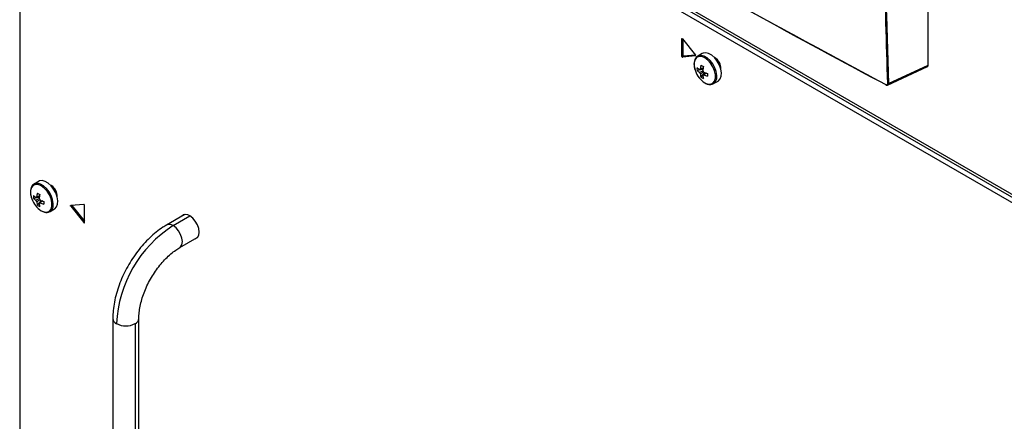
# Model space of a CAD drawing. Header units: millimetres. Extents: x 155400 to 158181, y 110641 to 115017.
# Tile 95 of 126: x 157512 to 157806, y 113876 to 113995. Entities that reach past the tile are written whole.
import ezdxf

# ---------------------------------------------------------------- set-up
doc = ezdxf.new("R2010")
doc.units = ezdxf.units.MM

msp = doc.modelspace()

# ---------------------------------------------------------------- linework, layer by layer
at = {"color": 7, "linetype": 'Continuous', "lineweight": 25}
for p, q in [((157514.39, 114113.2), (157823.93, 113934.51)), ((157512.18, 114109.52), (157512.18, 113787.8)), ((157823.84, 113932.05), (157514.3, 114110.74)), ((157825.25, 113932.87), (157515.72, 114111.56)), ((157783.71, 113981.89), (157783.71, 114085.57)), ((157710.19, 113989.78), (157710.08, 113989.72)), ((157710.08, 113984.49), (157710.08, 113989.72)), ((157710.24, 113989.74), (157714.17, 113984.86)), ((157710.44, 113984.69), (157710.44, 113989.5)), ((157710.44, 113984.69), (157710.08, 113984.49)), ((157710.54, 113984.51), (157710.19, 113984.31)), ((157714.17, 113984.64), (157710.24, 113984.29)), ((157710.59, 113984.5), (157710.24, 113984.29)), ((157714.19, 113984.82), (157710.59, 113984.5)), ((157714.2, 113984.67), (157714.17, 113984.64)), ((157716.18, 113985.35), (157714.83, 113984.57)), ((157719.97, 113984.09), (157719.7, 113984.23)), ((157714.62, 113980.33), (157716.4, 113980.67)), ((157715.8, 113978.28), (157716.99, 113979.65)), ((157771.6, 113975.92), (157783.53, 113981.44)), ((157771.83, 113976.39), (157783.71, 113981.89)), ((157716.35, 113978.81), (157716.53, 113978.92)), ((157719.58, 113976.34), (157720.93, 113977.12)), ((157719.53, 113976.31), (157719.58, 113976.34)), ((157517.84, 113947.16), (157516.49, 113946.38)), ((157521.63, 113945.9), (157521.35, 113946.03)), ((157516.28, 113942.14), (157518.05, 113942.48)), ((157517.46, 113940.09), (157518.65, 113941.45)), ((157518.01, 113940.61), (157518.19, 113940.73)), ((157521.24, 113938.15), (157522.59, 113938.93)), ((157531.38, 113940.3), (157527.45, 113939.95)), ((157527.81, 113939.94), (157527.45, 113939.74)), ((157527.45, 113939.74), (157531.38, 113934.85)), ((157527.81, 113939.94), (157531.54, 113935.3)), ((157531.54, 113934.87), (157531.54, 113940.1)), ((157521.19, 113938.12), (157521.24, 113938.15)), ((157561.32, 113937.14), (157556.1, 113934.13)), ((157558.05, 113933.94), (157563.07, 113936.83)), ((157561.29, 113937.1), (157561.39, 113937.22)), ((157561.57, 113937.25), (157561.32, 113937.14)), ((157561.32, 113937.14), (157561.32, 113937.14)), ((157531.54, 113934.95), (157531.38, 113934.85)), ((157531.54, 113934.87), (157531.43, 113934.81)), ((157560, 113927.37), (157565.22, 113930.39)), ((157565.33, 113930.4), (157565.18, 113930.38)), ((157565.22, 113930.39), (157565.44, 113930.55)), ((157565.22, 113930.39), (157565.22, 113930.39)), ((157540.01, 113906.26), (157540.01, 113828.69)), ((157547.81, 113828.69), (157547.81, 113906.26)), ((157546.67, 113904.67), (157546.67, 113827.09))]:
    msp.add_line(p, q, dxfattribs=at)
at = {"color": 7, "linetype": 'Continuous', "lineweight": 25, "flags": 128}
for points in [[(157710.08, 113989.72), (157710.09, 113989.75), (157710.1, 113989.78), (157710.11, 113989.79), (157710.13, 113989.8), (157710.16, 113989.8), (157710.19, 113989.78), (157710.22, 113989.76), (157710.24, 113989.74)], [(157720.93, 113977.12), (157721.01, 113977.17), (157721.54, 113977.73), (157721.85, 113978.55), (157721.91, 113979.56), (157721.72, 113980.71), (157721.3, 113981.89), (157720.68, 113983.02), (157719.9, 113984.02), (157719.01, 113984.81), (157718.1, 113985.34), (157717.22, 113985.56), (157716.44, 113985.47), (157716.18, 113985.35)], [(157716.95, 113976.58), (157717.86, 113976.21), (157718.69, 113976.17), (157719.38, 113976.46), (157719.88, 113977.07), (157720.14, 113977.93), (157720.14, 113978.99), (157719.88, 113980.16), (157719.38, 113981.34), (157718.69, 113982.43), (157717.86, 113983.35), (157716.95, 113984.03), (157716.04, 113984.4), (157715.21, 113984.44), (157714.51, 113984.15), (157714.02, 113983.54), (157713.76, 113982.68), (157713.76, 113981.62), (157714.02, 113980.45), (157714.13, 113980.13)], [(157714.17, 113984.64), (157714.19, 113984.65), (157714.2, 113984.67), (157714.21, 113984.69), (157714.22, 113984.72), (157714.21, 113984.75), (157714.2, 113984.79), (157714.19, 113984.82), (157714.17, 113984.86)], [(157719.58, 113976.34), (157719.66, 113976.39), (157720.19, 113976.95), (157720.5, 113977.77), (157720.56, 113978.79), (157720.37, 113979.93), (157719.95, 113981.11), (157719.33, 113982.24), (157718.55, 113983.24), (157717.67, 113984.03), (157716.75, 113984.56), (157715.87, 113984.79), (157715.09, 113984.69), (157714.8, 113984.55)], [(157522.59, 113938.93), (157522.67, 113938.98), (157523.2, 113939.54), (157523.5, 113940.35), (157523.56, 113941.37), (157523.38, 113942.51), (157522.96, 113943.69), (157522.33, 113944.83), (157521.55, 113945.83), (157520.67, 113946.62), (157519.76, 113947.15), (157518.88, 113947.37), (157518.09, 113947.27), (157517.84, 113947.16)], [(157518.6, 113938.39), (157519.51, 113938.02), (157520.35, 113937.98), (157521.04, 113938.27), (157521.54, 113938.88), (157521.79, 113939.74), (157521.79, 113940.8), (157521.54, 113941.97), (157521.04, 113943.14), (157520.35, 113944.24), (157519.51, 113945.16), (157518.6, 113945.83), (157517.7, 113946.21), (157516.86, 113946.25), (157516.17, 113945.96), (157515.67, 113945.35), (157515.42, 113944.48), (157515.42, 113943.42), (157515.67, 113942.26), (157515.79, 113941.93)], [(157521.24, 113938.15), (157521.32, 113938.2), (157521.85, 113938.76), (157522.15, 113939.58), (157522.22, 113940.59), (157522.03, 113941.74), (157521.61, 113942.92), (157520.99, 113944.05), (157520.2, 113945.05), (157519.32, 113945.84), (157518.41, 113946.37), (157517.53, 113946.59), (157516.75, 113946.5), (157516.46, 113946.36)], [(157527.45, 113939.74), (157527.43, 113939.77), (157527.41, 113939.8), (157527.4, 113939.84), (157527.4, 113939.87), (157527.4, 113939.9), (157527.41, 113939.93), (157527.43, 113939.94), (157527.45, 113939.95)], [(157527.81, 113939.94), (157527.79, 113939.97), (157527.78, 113939.98)], [(157564.51, 113929.98), (157564.67, 113930.01), (157565.29, 113930.37), (157565.69, 113931.05), (157565.83, 113931.98), (157565.69, 113933.07), (157565.29, 113934.21), (157564.67, 113935.29), (157563.88, 113936.21), (157563, 113936.88)], [(157560.01, 113927.38), (157560.28, 113927.59), (157560.68, 113928.25), (157560.81, 113929.16), (157560.68, 113930.22), (157560.28, 113931.34), (157559.67, 113932.39), (157558.91, 113933.29), (157558.05, 113933.94)]]:
    msp.add_lwpolyline(points, dxfattribs=at)
at = {"color": 7, "linetype": 'Continuous', "lineweight": 25}
for centre, radius, start, end in [((157710.31, 113984.5), 0.231, 182.6055, 237.3945), ((157710.24, 113984.38), 0.092, 237.6507, 272.3578), ((157710.67, 113984.7), 0.231, 182.6055, 237.3945), ((157710.59, 113984.59), 0.092, 237.6507, 272.3578), ((157718.07, 113980.95), 3.6, 358.8506, 61.1441), ((157718.08, 113980.97), 3.65, 356.0829, 58.7165), ((157720.76, 113982.51), 7.05, 199.7782, 237.2294), ((157720.14, 113980.75), 5.53, 175.64, 184.36), ((157718.55, 113984.99), 5.48, 224.1814, 234.2778), ((157718.55, 113984.15), 5.48, 224.1814, 234.2778), ((157715.65, 113980.34), 0.36, 94.0392, 145.9716), ((157717.01, 113980.34), 1.77, 201.1423, 218.8577), ((157725.35, 113979.77), 9.77, 167.7, 174.567), ((157724.42, 113995.93), 16.5, 238.5426, 241.4628), ((157726.08, 113979.35), 9.77, 167.7, 174.567), ((157714.97, 113979.16), 1.77, 21.1423, 38.8577), ((157720.69, 113988.69), 9.77, 245.4356, 252.3023), ((157721.08, 113979.77), 5.48, 185.7248, 195.8206), ((157718.93, 113982.84), 5.53, 235.6424, 244.363), ((157716.33, 113979.16), 0.36, 274.0392, 325.9716), ((157721.81, 113979.35), 5.48, 185.7248, 195.8206), ((157720.69, 113987.85), 9.77, 245.4356, 252.3023), ((157734.21, 113978.96), 16.5, 178.5397, 181.4603), ((157771.08, 113976.03), 0.062, 171.7244, 259.3016), ((157771.73, 113976.6), 0.227, 244.6533, 297.4098), ((157519.73, 113942.76), 3.6, 358.8505, 61.1441), ((157519.73, 113942.78), 3.65, 356.0829, 58.7165), ((157522.42, 113944.32), 7.05, 199.7782, 237.2294), ((157521.79, 113942.56), 5.53, 175.64, 184.36), ((157520.21, 113946.8), 5.48, 224.1814, 234.2778), ((157520.21, 113945.96), 5.48, 224.1814, 234.2778), ((157517.31, 113942.15), 0.36, 94.0392, 145.9716), ((157518.66, 113942.15), 1.77, 201.1423, 218.8577), ((157527, 113941.58), 9.77, 167.7, 174.567), ((157526.07, 113957.74), 16.5, 238.5426, 241.4628), ((157527.73, 113941.16), 9.77, 167.7, 174.567), ((157516.63, 113940.97), 1.77, 21.1423, 38.8577), ((157522.34, 113950.49), 9.77, 245.4356, 252.3023), ((157522.74, 113941.58), 5.48, 185.7248, 195.8206), ((157520.58, 113944.65), 5.53, 235.6424, 244.363), ((157517.98, 113940.97), 0.36, 274.0392, 325.9716), ((157523.46, 113941.16), 5.48, 185.7248, 195.8206), ((157522.34, 113949.65), 9.77, 245.4356, 252.3023), ((157535.87, 113940.77), 16.5, 178.5397, 181.4603), ((157531.34, 113940.11), 0.198, 358.8081, 78.781), ((157561.88, 113935.55), 1.73, 49.706, 137.2323), ((157531.53, 113934.97), 0.195, 217.9787, 238.8941), ((157531.47, 113934.86), 0.0655, 230.7967, 9.214), ((157577.85, 113903), 36.73, 122.6055, 177.3945), ((157556.92, 113932.42), 1.89, 53.1975, 115.5077), ((157541.88, 113906.39), 1.87, 184.0427, 247.2623), ((157545.86, 113906.45), 1.96, 294.3963, 354.0574), ((157543.91, 113909.99), 5.99, 242.6097, 297.3903)]:
    msp.add_arc(centre, radius, start, end, dxfattribs=at)
for points, knots in [([(157771.63, 113976.39), (157770.9, 114000.51), (157769.44, 114048.75), (157767.92, 114121.47), (157767.22, 114171.26), (157766.91, 114201.32), (157766.69, 114225.18), (157766.43, 114265.3), (157766.44, 114301), (157766.45, 114318.42)], [0, 0, 0, 0, 0.213269, 0.426541, 0.639809, 0.649744, 0.689484, 0.848445, 1, 1, 1, 1]), ([(157766.65, 114318.42), (157766.65, 114297.72), (157766.65, 114256.32), (157767.11, 114196.79), (157767.84, 114139.71), (157768.86, 114085.1), (157770.16, 114030.65), (157771.27, 113994.48), (157771.83, 113976.39)], [0, 0, 0, 0, 0.1800912, 0.3601906, 0.5201317, 0.6800726, 0.8400363, 1, 1, 1, 1]), ([(157540.26, 114109.26), (157549.61, 114103.45), (157568.29, 114091.83), (157596.72, 114074.61), (157625.44, 114057.53), (157661.83, 114036.33), (157699.5, 114014.99), (157738.45, 113993.52), (157760.17, 113981.87), (157771.02, 113976.04)], [0, 0, 0, 0, 0.126423, 0.252847, 0.37927, 0.505693, 0.728084, 0.864042, 1, 1, 1, 1]), ([(157771.12, 113975.98), (157761.25, 113981.28), (157741.51, 113991.86), (157712.26, 114007.94), (157683.28, 114024.16), (157654.37, 114040.68), (157625.54, 114057.47), (157596.82, 114074.55), (157568.39, 114091.77), (157549.71, 114103.39), (157540.37, 114109.19)], [0, 0, 0, 0, 0.12355, 0.247101, 0.370704, 0.494308, 0.620724, 0.747154, 0.87357, 1, 1, 1, 1]), ([(157714.81, 113984.52), (157714.76, 113984.51), (157714.48, 113984.39), (157714.11, 113983.9), (157713.78, 113983.14), (157713.68, 113982.18), (157713.79, 113981.15), (157714.03, 113980.45), (157714.14, 113980.13)], [0, 0, 0, 0, 0.037791, 0.228231, 0.418766, 0.617712, 0.823002, 1, 1, 1, 1]), ([(157715.35, 113979.7), (157715.43, 113979.74), (157715.78, 113979.91), (157716.14, 113980.08), (157716.41, 113980.22)], [0, 0, 0, 0, 0.2247685, 1, 1, 1, 1]), ([(157715.62, 113980.7), (157715.7, 113980.73), (157715.98, 113980.87), (157716.27, 113981.01), (157716.48, 113981.11)], [0, 0, 0, 0, 0.257038, 1, 1, 1, 1]), ([(157716.61, 113979.89), (157716.35, 113979.72), (157716.03, 113979.49), (157715.7, 113979.28), (157715.62, 113979.23)], [0, 0, 0, 0, 0.775243, 1, 1, 1, 1]), ([(157783.47, 113981.42), (157783.48, 113981.42), (157783.57, 113981.44), (157783.64, 113981.56), (157783.7, 113981.72), (157783.71, 113981.83), (157783.71, 113981.89)], [0, 0, 0, 0, 0.0619382, 0.5169574, 0.7552176, 1, 1, 1, 1]), ([(157717.41, 113979.5), (157717.22, 113979.37), (157716.96, 113979.19), (157716.69, 113979.01), (157716.63, 113978.96)], [0, 0, 0, 0, 0.74301, 1, 1, 1, 1]), ([(157716.98, 113976.56), (157717.14, 113976.47), (157717.61, 113976.22), (157718.35, 113976.05), (157719.06, 113976.08), (157719.39, 113976.28), (157719.51, 113976.35)], [0, 0, 0, 0, 0.181956, 0.528848, 0.834368, 1, 1, 1, 1]), ([(157771.02, 113976.04), (157771.09, 113976.01), (157771.23, 113975.95), (157771.42, 113975.97), (157771.55, 113976.07), (157771.62, 113976.22), (157771.63, 113976.34), (157771.63, 113976.39)], [0, 0, 0, 0, 0.214557, 0.429158, 0.642723, 0.855737, 1, 1, 1, 1]), ([(157771.05, 113975.99), (157771.08, 113975.97), (157771.15, 113975.92), (157771.21, 113975.92), (157771.25, 113975.91)], [0, 0, 0, 0, 0.439415, 1, 1, 1, 1]), ([(157771.25, 113975.91), (157771.31, 113975.9), (157771.43, 113975.86), (157771.54, 113975.91), (157771.6, 113975.93)], [0, 0, 0, 0, 0.4496095, 1, 1, 1, 1]), ([(157771.83, 113976.39), (157771.83, 113976.34), (157771.82, 113976.19), (157771.75, 113976.02), (157771.64, 113975.96), (157771.6, 113975.93)], [0, 0, 0, 0, 0.2702461, 0.6694933, 1, 1, 1, 1]), ([(157516.47, 113946.33), (157516.42, 113946.31), (157516.13, 113946.2), (157515.77, 113945.71), (157515.44, 113944.95), (157515.34, 113943.99), (157515.45, 113942.96), (157515.69, 113942.26), (157515.8, 113941.94)], [0, 0, 0, 0, 0.0377912, 0.228231, 0.4187664, 0.6177119, 0.8230016, 1, 1, 1, 1]), ([(157517.01, 113941.51), (157517.09, 113941.55), (157517.43, 113941.71), (157517.77, 113941.88), (157518.03, 113942.01)], [0, 0, 0, 0, 0.23369, 1, 1, 1, 1]), ([(157517.28, 113942.51), (157517.35, 113942.54), (157517.64, 113942.68), (157517.93, 113942.82), (157518.14, 113942.92)], [0, 0, 0, 0, 0.257038, 1, 1, 1, 1]), ([(157518.26, 113941.69), (157518.01, 113941.52), (157517.68, 113941.3), (157517.35, 113941.08), (157517.28, 113941.03)], [0, 0, 0, 0, 0.775243, 1, 1, 1, 1]), ([(157519.07, 113941.31), (157518.88, 113941.17), (157518.61, 113941), (157518.35, 113940.82), (157518.28, 113940.77)], [0, 0, 0, 0, 0.74301, 1, 1, 1, 1]), ([(157518.64, 113938.36), (157518.8, 113938.28), (157519.27, 113938.03), (157520, 113937.86), (157520.72, 113937.88), (157521.05, 113938.08), (157521.16, 113938.16)], [0, 0, 0, 0, 0.181956, 0.528848, 0.834368, 1, 1, 1, 1]), ([(157556.1, 113934.13), (157555.73, 113933.91), (157554.67, 113933.27), (157552.96, 113932.02), (157551.02, 113930.33), (157549.17, 113928.42), (157547.45, 113926.35), (157545.86, 113924.12), (157544.43, 113921.77), (157543.17, 113919.33), (157542.1, 113916.83), (157541.23, 113914.29), (157540.58, 113911.74), (157540.16, 113909.26), (157540.02, 113907.44), (157540.01, 113906.47), (157540.01, 113906.26)], [0, 0, 0, 0, 0.042687, 0.121522, 0.200167, 0.278586, 0.35676, 0.434746, 0.512638, 0.590541, 0.668547, 0.746759, 0.825296, 0.904264, 0.979289, 1, 1, 1, 1]), ([(157547.81, 113906.26), (157547.82, 113906.55), (157547.83, 113907.4), (157548, 113908.92), (157548.38, 113910.85), (157548.96, 113912.86), (157549.74, 113914.91), (157550.69, 113916.94), (157551.8, 113918.93), (157553.06, 113920.81), (157554.42, 113922.56), (157555.86, 113924.14), (157557.34, 113925.51), (157558.74, 113926.6), (157559.61, 113927.13), (157560, 113927.37)], [0, 0, 0, 0, 0.041487, 0.121235, 0.201565, 0.282515, 0.363994, 0.445858, 0.52794, 0.610066, 0.692013, 0.773596, 0.854647, 0.935019, 1, 1, 1, 1])]:
    msp.add_open_spline(points, degree=3, knots=knots, dxfattribs=at)

doc.saveas('drawing.dxf')
